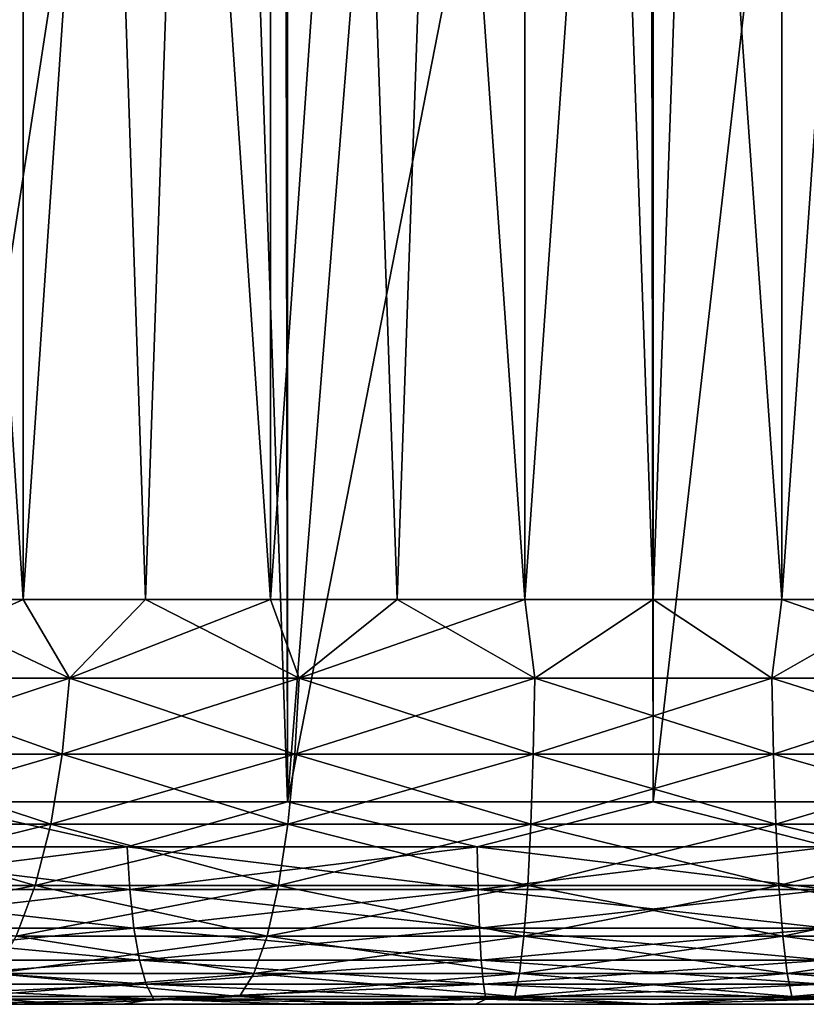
# Model space of a CAD drawing. Extents: x -265 to 265, y 0 to 1027.
# Tile 13 of 256: x -253.13 to -249.24, y 0 to 4.87. Entities that reach past the tile are written whole.
import ezdxf

# ---------------------------------------------------------------- set-up
doc = ezdxf.new("R2010")
doc.units = 0
doc.header["$LTSCALE"] = 65.185185
for name, color, linetype in [('209', 7, 'CONTINUOUS'), ('211', 7, 'CONTINUOUS'), ('212', 7, 'CONTINUOUS'), ('213', 7, 'CONTINUOUS'), ('214', 7, 'CONTINUOUS'), ('236', 7, 'CONTINUOUS'), ('237', 7, 'CONTINUOUS'), ('238', 7, 'CONTINUOUS'), ('239', 7, 'CONTINUOUS')]:
    doc.layers.add(name, color=color, linetype=linetype)

msp = doc.modelspace()

# ---------------------------------------------------------------- linework, layer by layer
at = {"layer": '209', "color": 7, "linetype": 'CONTINUOUS'}
for points in [[(-252.9247, 0, 10.915), (-253.4817, 0, 13.5602), (-254.3243, 0, 10.4398), (-252.9247, 0, 10.915)], [(-254.3243, 0, -10.4398), (-253.4817, 0, -13.5602), (-252.9247, 0, -10.915), (-254.3243, 0, -10.4398)], [(-252.6233, 0, 13.752), (-253.4817, 0, 13.5602), (-252.9247, 0, 10.915), (-252.6233, 0, 13.752)], [(-253.4817, 0, -13.5602), (-252.6233, 0, -13.752), (-252.9247, 0, -10.915), (-253.4817, 0, -13.5602)], [(-251.475, 0, 11.2033), (-252.6233, 0, 13.752), (-252.9247, 0, 10.915), (-251.475, 0, 11.2033)], [(-252.6233, 0, -13.752), (-251.7547, 0, -13.8896), (-252.9247, 0, -10.915), (-252.6233, 0, -13.752)], [(-252.9247, 0, -10.915), (-251.7547, 0, -13.8896), (-251.475, 0, -11.2033), (-252.9247, 0, -10.915)], [(-251.7547, 0, 13.8896), (-252.6233, 0, 13.752), (-251.475, 0, 11.2033), (-251.7547, 0, 13.8896)], [(-250.8791, 0, 13.9724), (-251.7547, 0, 13.8896), (-251.475, 0, 11.2033), (-250.8791, 0, 13.9724)], [(-251.7547, 0, -13.8896), (-250.8791, 0, -13.9724), (-251.475, 0, -11.2033), (-251.7547, 0, -13.8896)], [(-250, 0, 11.3), (-250.8791, 0, 13.9724), (-251.475, 0, 11.2033), (-250, 0, 11.3)], [(-250.8791, 0, -13.9724), (-250, 0, -14), (-251.475, 0, -11.2033), (-250.8791, 0, -13.9724)], [(-251.475, 0, -11.2033), (-250, 0, -14), (-250, 0, -11.3), (-251.475, 0, -11.2033)], [(-250, 0, 14), (-250.8791, 0, 13.9724), (-250, 0, 11.3), (-250, 0, 14)], [(-249.1209, 0, 13.9724), (-250, 0, 14), (-248.525, 0, 11.2033), (-249.1209, 0, 13.9724)], [(-248.525, 0, 11.2033), (-250, 0, 14), (-250, 0, 11.3), (-248.525, 0, 11.2033)], [(-250, 0, -14), (-249.1209, 0, -13.9724), (-250, 0, -11.3), (-250, 0, -14)], [(-250, 0, -11.3), (-249.1209, 0, -13.9724), (-248.525, 0, -11.2033), (-250, 0, -11.3)]]:
    msp.add_3dface(points, dxfattribs=at)
at = {"layer": '211', "color": 7, "linetype": 'CONTINUOUS'}
for points in [[(-253.5897, 1, 14.5641), (-251.8081, 1, 14.8906), (-253.5897, 1019, 14.5641), (-253.5897, 1, 14.5641)], [(-253.5897, 1019, 14.5641), (-251.8081, 1, 14.8906), (-251.8081, 1019, 14.8906), (-253.5897, 1019, 14.5641)], [(-251.8081, 1, 14.8906), (-250, 1, 15), (-251.8081, 1019, 14.8906), (-251.8081, 1, 14.8906)], [(-251.8081, 1019, 14.8906), (-250, 1, 15), (-250, 1019, 15), (-251.8081, 1019, 14.8906)], [(-250, 1, 15), (-248.1919, 1, 14.8906), (-250, 1019, 15), (-250, 1, 15)], [(-250, 1019, 15), (-248.1919, 1, 14.8906), (-248.1919, 1019, 14.8906), (-250, 1019, 15)]]:
    msp.add_3dface(points, dxfattribs=at)
at = {"layer": '212', "color": 7, "linetype": 'CONTINUOUS'}
for points in [[(-252.1321, 10.486, -14.8477), (-253.5897, 1, -14.5641), (-253.1927, 10.7875, -14.6563), (-252.1321, 10.486, -14.8477)], [(-251.8081, 1, -14.8906), (-253.5897, 1, -14.5641), (-252.1321, 10.486, -14.8477), (-251.8081, 1, -14.8906)], [(-251.0669, 10.3086, -14.962), (-251.8081, 1, -14.8906), (-252.1321, 10.486, -14.8477), (-251.0669, 10.3086, -14.962)], [(-250, 10.25, -15), (-251.8081, 1, -14.8906), (-251.0669, 10.3086, -14.962), (-250, 10.25, -15)], [(-248.1919, 1, -14.8906), (-250, 1, -15), (-248.9331, 10.3086, -14.962), (-248.1919, 1, -14.8906)], [(-250, 1, -15), (-250, 10.25, -15), (-248.9331, 10.3086, -14.962), (-250, 1, -15)], [(-250, 1, -15), (-251.8081, 1, -14.8906), (-250, 10.25, -15), (-250, 1, -15)]]:
    msp.add_3dface(points, dxfattribs=at)
at = {"layer": '213', "color": 7, "linetype": 'CONTINUOUS'}
for points in [[(-253.5897, 1, 14.5641), (-254.2949, 0.7786, 14.3461), (-252.6004, 0.7786, 14.7477), (-253.5897, 1, 14.5641)], [(-251.8081, 1, 14.8906), (-253.5897, 1, 14.5641), (-252.6004, 0.7786, 14.7477), (-251.8081, 1, 14.8906)], [(-251.8081, 1, 14.8906), (-252.6004, 0.7786, 14.7477), (-250.8707, 0.7786, 14.9498), (-251.8081, 1, 14.8906)], [(-250, 1, 15), (-251.8081, 1, 14.8906), (-250.8707, 0.7786, 14.9498), (-250, 1, 15)], [(-250, 1, 15), (-250.8707, 0.7786, 14.9498), (-249.1293, 0.7786, 14.9498), (-250, 1, 15)], [(-248.1919, 1, 14.8906), (-250, 1, 15), (-249.1293, 0.7786, 14.9498), (-248.1919, 1, 14.8906)], [(-254.2738, 0.5669, 14.2753), (-252.5876, 0.5669, 14.675), (-254.2949, 0.7786, 14.3461), (-254.2738, 0.5669, 14.2753)], [(-254.2949, 0.7786, 14.3461), (-252.5876, 0.5669, 14.675), (-252.6004, 0.7786, 14.7477), (-254.2949, 0.7786, 14.3461)], [(-252.5876, 0.5669, 14.675), (-250.8664, 0.5669, 14.8761), (-252.6004, 0.7786, 14.7477), (-252.5876, 0.5669, 14.675)], [(-252.6004, 0.7786, 14.7477), (-250.8664, 0.5669, 14.8761), (-250.8707, 0.7786, 14.9498), (-252.6004, 0.7786, 14.7477)], [(-250.8664, 0.5669, 14.8761), (-249.1336, 0.5669, 14.8761), (-250.8707, 0.7786, 14.9498), (-250.8664, 0.5669, 14.8761)], [(-250.8707, 0.7786, 14.9498), (-249.1336, 0.5669, 14.8761), (-249.1293, 0.7786, 14.9498), (-250.8707, 0.7786, 14.9498)], [(-254.2396, 0.377, 14.1612), (-252.5669, 0.377, 14.5577), (-254.2738, 0.5669, 14.2753), (-254.2396, 0.377, 14.1612)], [(-254.2738, 0.5669, 14.2753), (-252.5669, 0.377, 14.5577), (-252.5876, 0.5669, 14.675), (-254.2738, 0.5669, 14.2753)], [(-252.5669, 0.377, 14.5577), (-250.8595, 0.377, 14.7572), (-252.5876, 0.5669, 14.675), (-252.5669, 0.377, 14.5577)], [(-252.5876, 0.5669, 14.675), (-250.8595, 0.377, 14.7572), (-250.8664, 0.5669, 14.8761), (-252.5876, 0.5669, 14.675)], [(-250.8595, 0.377, 14.7572), (-249.1405, 0.377, 14.7572), (-250.8664, 0.5669, 14.8761), (-250.8595, 0.377, 14.7572)], [(-250.8664, 0.5669, 14.8761), (-249.1405, 0.377, 14.7572), (-249.1336, 0.5669, 14.8761), (-250.8664, 0.5669, 14.8761)], [(-254.1942, 0.2184, 14.0095), (-252.5394, 0.2184, 14.4017), (-254.2396, 0.377, 14.1612), (-254.1942, 0.2184, 14.0095)], [(-254.2396, 0.377, 14.1612), (-252.5394, 0.2184, 14.4017), (-252.5669, 0.377, 14.5577), (-254.2396, 0.377, 14.1612)], [(-252.5394, 0.2184, 14.4017), (-250.8503, 0.2184, 14.5991), (-252.5669, 0.377, 14.5577), (-252.5394, 0.2184, 14.4017)], [(-252.5669, 0.377, 14.5577), (-250.8503, 0.2184, 14.5991), (-250.8595, 0.377, 14.7572), (-252.5669, 0.377, 14.5577)], [(-250.8503, 0.2184, 14.5991), (-249.1497, 0.2184, 14.5991), (-250.8595, 0.377, 14.7572), (-250.8503, 0.2184, 14.5991)], [(-250.8595, 0.377, 14.7572), (-249.1497, 0.2184, 14.5991), (-249.1405, 0.377, 14.7572), (-250.8595, 0.377, 14.7572)], [(-254.1397, 0.0991, 13.8277), (-252.5065, 0.0991, 14.2148), (-254.1942, 0.2184, 14.0095), (-254.1397, 0.0991, 13.8277)], [(-254.1942, 0.2184, 14.0095), (-252.5065, 0.0991, 14.2148), (-252.5394, 0.2184, 14.4017), (-254.1942, 0.2184, 14.0095)], [(-252.5065, 0.0991, 14.2148), (-250.8393, 0.0991, 14.4097), (-252.5394, 0.2184, 14.4017), (-252.5065, 0.0991, 14.2148)], [(-252.5394, 0.2184, 14.4017), (-250.8393, 0.0991, 14.4097), (-250.8503, 0.2184, 14.5991), (-252.5394, 0.2184, 14.4017)], [(-250.8393, 0.0991, 14.4097), (-249.1607, 0.0991, 14.4097), (-250.8503, 0.2184, 14.5991), (-250.8393, 0.0991, 14.4097)], [(-250.8503, 0.2184, 14.5991), (-249.1607, 0.0991, 14.4097), (-249.1497, 0.2184, 14.5991), (-250.8503, 0.2184, 14.5991)], [(-254.0791, 0.0251, 13.625), (-252.4697, 0.0251, 14.0064), (-254.1397, 0.0991, 13.8277), (-254.0791, 0.0251, 13.625)], [(-254.1397, 0.0991, 13.8277), (-252.4697, 0.0251, 14.0064), (-252.5065, 0.0991, 14.2148), (-254.1397, 0.0991, 13.8277)], [(-252.4697, 0.0251, 14.0064), (-250.827, 0.0251, 14.1985), (-252.5065, 0.0991, 14.2148), (-252.4697, 0.0251, 14.0064)], [(-252.5065, 0.0991, 14.2148), (-250.827, 0.0251, 14.1985), (-250.8393, 0.0991, 14.4097), (-252.5065, 0.0991, 14.2148)], [(-250.827, 0.0251, 14.1985), (-249.173, 0.0251, 14.1985), (-250.8393, 0.0991, 14.4097), (-250.827, 0.0251, 14.1985)], [(-250.8393, 0.0991, 14.4097), (-249.173, 0.0251, 14.1985), (-249.1607, 0.0991, 14.4097), (-250.8393, 0.0991, 14.4097)], [(-253.4817, 0, 13.5602), (-252.6233, 0, 13.752), (-254.0791, 0.0251, 13.625), (-253.4817, 0, 13.5602)], [(-254.0791, 0.0251, 13.625), (-252.6233, 0, 13.752), (-252.4697, 0.0251, 14.0064), (-254.0791, 0.0251, 13.625)], [(-252.6233, 0, 13.752), (-251.7547, 0, 13.8896), (-252.4697, 0.0251, 14.0064), (-252.6233, 0, 13.752)], [(-251.7547, 0, 13.8896), (-250.8791, 0, 13.9724), (-252.4697, 0.0251, 14.0064), (-251.7547, 0, 13.8896)], [(-252.4697, 0.0251, 14.0064), (-250.8791, 0, 13.9724), (-250.827, 0.0251, 14.1985), (-252.4697, 0.0251, 14.0064)], [(-250.8791, 0, 13.9724), (-250, 0, 14), (-250.827, 0.0251, 14.1985), (-250.8791, 0, 13.9724)], [(-250.827, 0.0251, 14.1985), (-250, 0, 14), (-249.173, 0.0251, 14.1985), (-250.827, 0.0251, 14.1985)], [(-250, 0, 14), (-249.1209, 0, 13.9724), (-249.173, 0.0251, 14.1985), (-250, 0, 14)]]:
    msp.add_3dface(points, dxfattribs=at)
at = {"layer": '214', "color": 7, "linetype": 'CONTINUOUS'}
for points in [[(-253.5897, 1, -14.5641), (-252.6004, 0.7786, -14.7477), (-254.2949, 0.7786, -14.3461), (-253.5897, 1, -14.5641)], [(-253.5897, 1, -14.5641), (-251.8081, 1, -14.8906), (-252.6004, 0.7786, -14.7477), (-253.5897, 1, -14.5641)], [(-251.8081, 1, -14.8906), (-250.8707, 0.7786, -14.9498), (-252.6004, 0.7786, -14.7477), (-251.8081, 1, -14.8906)], [(-251.8081, 1, -14.8906), (-250, 1, -15), (-250.8707, 0.7786, -14.9498), (-251.8081, 1, -14.8906)], [(-250, 1, -15), (-249.1293, 0.7786, -14.9498), (-250.8707, 0.7786, -14.9498), (-250, 1, -15)], [(-250, 1, -15), (-248.1919, 1, -14.8906), (-249.1293, 0.7786, -14.9498), (-250, 1, -15)], [(-252.6004, 0.7786, -14.7477), (-254.2738, 0.5669, -14.2753), (-254.2949, 0.7786, -14.3461), (-252.6004, 0.7786, -14.7477)], [(-252.5876, 0.5669, -14.675), (-254.2738, 0.5669, -14.2753), (-252.6004, 0.7786, -14.7477), (-252.5876, 0.5669, -14.675)], [(-250.8707, 0.7786, -14.9498), (-252.5876, 0.5669, -14.675), (-252.6004, 0.7786, -14.7477), (-250.8707, 0.7786, -14.9498)], [(-250.8664, 0.5669, -14.8761), (-252.5876, 0.5669, -14.675), (-250.8707, 0.7786, -14.9498), (-250.8664, 0.5669, -14.8761)], [(-249.1293, 0.7786, -14.9498), (-250.8664, 0.5669, -14.8761), (-250.8707, 0.7786, -14.9498), (-249.1293, 0.7786, -14.9498)], [(-249.1336, 0.5669, -14.8761), (-250.8664, 0.5669, -14.8761), (-249.1293, 0.7786, -14.9498), (-249.1336, 0.5669, -14.8761)], [(-252.5876, 0.5669, -14.675), (-254.2396, 0.377, -14.1612), (-254.2738, 0.5669, -14.2753), (-252.5876, 0.5669, -14.675)], [(-252.5669, 0.377, -14.5577), (-254.2396, 0.377, -14.1612), (-252.5876, 0.5669, -14.675), (-252.5669, 0.377, -14.5577)], [(-250.8664, 0.5669, -14.8761), (-252.5669, 0.377, -14.5577), (-252.5876, 0.5669, -14.675), (-250.8664, 0.5669, -14.8761)], [(-250.8595, 0.377, -14.7572), (-252.5669, 0.377, -14.5577), (-250.8664, 0.5669, -14.8761), (-250.8595, 0.377, -14.7572)], [(-249.1336, 0.5669, -14.8761), (-250.8595, 0.377, -14.7572), (-250.8664, 0.5669, -14.8761), (-249.1336, 0.5669, -14.8761)], [(-249.1405, 0.377, -14.7572), (-250.8595, 0.377, -14.7572), (-249.1336, 0.5669, -14.8761), (-249.1405, 0.377, -14.7572)], [(-252.5669, 0.377, -14.5577), (-254.1942, 0.2184, -14.0095), (-254.2396, 0.377, -14.1612), (-252.5669, 0.377, -14.5577)], [(-252.5394, 0.2184, -14.4017), (-254.1942, 0.2184, -14.0095), (-252.5669, 0.377, -14.5577), (-252.5394, 0.2184, -14.4017)], [(-250.8595, 0.377, -14.7572), (-252.5394, 0.2184, -14.4017), (-252.5669, 0.377, -14.5577), (-250.8595, 0.377, -14.7572)], [(-250.8503, 0.2184, -14.5991), (-252.5394, 0.2184, -14.4017), (-250.8595, 0.377, -14.7572), (-250.8503, 0.2184, -14.5991)], [(-249.1405, 0.377, -14.7572), (-250.8503, 0.2184, -14.5991), (-250.8595, 0.377, -14.7572), (-249.1405, 0.377, -14.7572)], [(-249.1497, 0.2184, -14.5991), (-250.8503, 0.2184, -14.5991), (-249.1405, 0.377, -14.7572), (-249.1497, 0.2184, -14.5991)], [(-252.5394, 0.2184, -14.4017), (-254.1397, 0.0991, -13.8277), (-254.1942, 0.2184, -14.0095), (-252.5394, 0.2184, -14.4017)], [(-252.5065, 0.0991, -14.2148), (-254.1397, 0.0991, -13.8277), (-252.5394, 0.2184, -14.4017), (-252.5065, 0.0991, -14.2148)], [(-250.8503, 0.2184, -14.5991), (-252.5065, 0.0991, -14.2148), (-252.5394, 0.2184, -14.4017), (-250.8503, 0.2184, -14.5991)], [(-250.8393, 0.0991, -14.4097), (-252.5065, 0.0991, -14.2148), (-250.8503, 0.2184, -14.5991), (-250.8393, 0.0991, -14.4097)], [(-249.1497, 0.2184, -14.5991), (-250.8393, 0.0991, -14.4097), (-250.8503, 0.2184, -14.5991), (-249.1497, 0.2184, -14.5991)], [(-249.1607, 0.0991, -14.4097), (-250.8393, 0.0991, -14.4097), (-249.1497, 0.2184, -14.5991), (-249.1607, 0.0991, -14.4097)], [(-252.5065, 0.0991, -14.2148), (-254.0791, 0.0251, -13.625), (-254.1397, 0.0991, -13.8277), (-252.5065, 0.0991, -14.2148)], [(-252.4697, 0.0251, -14.0064), (-254.0791, 0.0251, -13.625), (-252.5065, 0.0991, -14.2148), (-252.4697, 0.0251, -14.0064)], [(-250.8393, 0.0991, -14.4097), (-252.4697, 0.0251, -14.0064), (-252.5065, 0.0991, -14.2148), (-250.8393, 0.0991, -14.4097)], [(-250.827, 0.0251, -14.1985), (-252.4697, 0.0251, -14.0064), (-250.8393, 0.0991, -14.4097), (-250.827, 0.0251, -14.1985)], [(-249.1607, 0.0991, -14.4097), (-250.827, 0.0251, -14.1985), (-250.8393, 0.0991, -14.4097), (-249.1607, 0.0991, -14.4097)], [(-249.173, 0.0251, -14.1985), (-250.827, 0.0251, -14.1985), (-249.1607, 0.0991, -14.4097), (-249.173, 0.0251, -14.1985)], [(-252.4697, 0.0251, -14.0064), (-253.4817, 0, -13.5602), (-254.0791, 0.0251, -13.625), (-252.4697, 0.0251, -14.0064)], [(-252.6233, 0, -13.752), (-253.4817, 0, -13.5602), (-252.4697, 0.0251, -14.0064), (-252.6233, 0, -13.752)], [(-251.7547, 0, -13.8896), (-252.6233, 0, -13.752), (-252.4697, 0.0251, -14.0064), (-251.7547, 0, -13.8896)], [(-250.827, 0.0251, -14.1985), (-251.7547, 0, -13.8896), (-252.4697, 0.0251, -14.0064), (-250.827, 0.0251, -14.1985)], [(-250.8791, 0, -13.9724), (-251.7547, 0, -13.8896), (-250.827, 0.0251, -14.1985), (-250.8791, 0, -13.9724)], [(-250, 0, -14), (-250.8791, 0, -13.9724), (-250.827, 0.0251, -14.1985), (-250, 0, -14)], [(-249.173, 0.0251, -14.1985), (-250, 0, -14), (-250.827, 0.0251, -14.1985), (-249.173, 0.0251, -14.1985)], [(-249.1209, 0, -13.9724), (-250, 0, -14), (-249.173, 0.0251, -14.1985), (-249.1209, 0, -13.9724)]]:
    msp.add_3dface(points, dxfattribs=at)
at = {"layer": '236', "color": 7, "linetype": 'CONTINUOUS'}
for points in [[(-254.2786, 20, 8.2573), (-253.1144, 20, 8.763), (-254.2786, 2, 8.2573), (-254.2786, 20, 8.2573)], [(-254.2786, 2, 8.2573), (-253.1144, 20, 8.763), (-253.7051, 2, 8.5301), (-254.2786, 2, 8.2573)], [(-253.7051, 2, 8.5301), (-253.1144, 20, 8.763), (-253.1144, 2, 8.763), (-253.7051, 2, 8.5301)], [(-253.1144, 20, 8.763), (-251.8921, 20, 9.1055), (-253.1144, 2, 8.763), (-253.1144, 20, 8.763)], [(-253.1144, 2, 8.763), (-251.8921, 20, 9.1055), (-252.5091, 2, 8.9551), (-253.1144, 2, 8.763)], [(-252.5091, 2, 8.9551), (-251.8921, 20, 9.1055), (-251.8921, 2, 9.1055), (-252.5091, 2, 8.9551)], [(-251.8921, 20, 9.1055), (-250.6347, 20, 9.2783), (-251.8921, 2, 9.1055), (-251.8921, 20, 9.1055)], [(-251.8921, 2, 9.1055), (-250.6347, 20, 9.2783), (-251.2663, 2, 9.2134), (-251.8921, 2, 9.1055)], [(-251.2663, 2, 9.2134), (-250.6347, 20, 9.2783), (-250.6347, 2, 9.2783), (-251.2663, 2, 9.2134)], [(-250.6347, 20, 9.2783), (-249.3653, 20, 9.2783), (-250.6347, 2, 9.2783), (-250.6347, 20, 9.2783)], [(-250.6347, 2, 9.2783), (-249.3653, 20, 9.2783), (-250, 2, 9.3), (-250.6347, 2, 9.2783)], [(-250, 2, 9.3), (-249.3653, 20, 9.2783), (-249.3653, 2, 9.2783), (-250, 2, 9.3)], [(-249.3653, 20, 9.2783), (-248.1079, 20, 9.1055), (-249.3653, 2, 9.2783), (-249.3653, 20, 9.2783)], [(-249.3653, 2, 9.2783), (-248.1079, 20, 9.1055), (-248.7337, 2, 9.2134), (-249.3653, 2, 9.2783)]]:
    msp.add_3dface(points, dxfattribs=at)
at = {"layer": '237', "color": 7, "linetype": 'CONTINUOUS'}
for points in [[(-253.1144, 20, -8.763), (-254.2786, 20, -8.2573), (-253.1144, 2, -8.763), (-253.1144, 20, -8.763)], [(-253.1144, 2, -8.763), (-254.2786, 20, -8.2573), (-253.7051, 2, -8.5301), (-253.1144, 2, -8.763)], [(-251.8921, 20, -9.1055), (-253.1144, 20, -8.763), (-251.8921, 2, -9.1055), (-251.8921, 20, -9.1055)], [(-251.8921, 2, -9.1055), (-253.1144, 20, -8.763), (-252.5091, 2, -8.9551), (-251.8921, 2, -9.1055)], [(-252.5091, 2, -8.9551), (-253.1144, 20, -8.763), (-253.1144, 2, -8.763), (-252.5091, 2, -8.9551)], [(-250.6347, 20, -9.2783), (-251.8921, 20, -9.1055), (-250.6347, 2, -9.2783), (-250.6347, 20, -9.2783)], [(-250.6347, 2, -9.2783), (-251.8921, 20, -9.1055), (-251.2663, 2, -9.2134), (-250.6347, 2, -9.2783)], [(-251.2663, 2, -9.2134), (-251.8921, 20, -9.1055), (-251.8921, 2, -9.1055), (-251.2663, 2, -9.2134)], [(-249.3653, 20, -9.2783), (-250.6347, 20, -9.2783), (-249.3653, 2, -9.2783), (-249.3653, 20, -9.2783)], [(-249.3653, 2, -9.2783), (-250.6347, 20, -9.2783), (-250, 2, -9.3), (-249.3653, 2, -9.2783)], [(-250, 2, -9.3), (-250.6347, 20, -9.2783), (-250.6347, 2, -9.2783), (-250, 2, -9.3)], [(-248.1079, 20, -9.1055), (-249.3653, 20, -9.2783), (-248.1079, 2, -9.1055), (-248.1079, 20, -9.1055)], [(-248.1079, 2, -9.1055), (-249.3653, 20, -9.2783), (-248.7337, 2, -9.2134), (-248.1079, 2, -9.1055)], [(-248.7337, 2, -9.2134), (-249.3653, 20, -9.2783), (-249.3653, 2, -9.2783), (-248.7337, 2, -9.2134)]]:
    msp.add_3dface(points, dxfattribs=at)
at = {"layer": '238', "color": 7, "linetype": 'CONTINUOUS'}
for points in [[(-253.7051, 2, -8.5301), (-253.9759, 1.6121, -8.4492), (-252.8856, 1.6121, -8.8809), (-253.7051, 2, -8.5301)], [(-253.1144, 2, -8.763), (-253.7051, 2, -8.5301), (-252.8856, 1.6121, -8.8809), (-253.1144, 2, -8.763)], [(-252.5091, 2, -8.9551), (-253.1144, 2, -8.763), (-252.8856, 1.6121, -8.8809), (-252.5091, 2, -8.9551)], [(-252.5091, 2, -8.9551), (-252.8856, 1.6121, -8.8809), (-251.7498, 1.6121, -9.1726), (-252.5091, 2, -8.9551)], [(-251.8921, 2, -9.1055), (-252.5091, 2, -8.9551), (-251.7498, 1.6121, -9.1726), (-251.8921, 2, -9.1055)], [(-251.2663, 2, -9.2134), (-251.8921, 2, -9.1055), (-251.7498, 1.6121, -9.1726), (-251.2663, 2, -9.2134)], [(-251.2663, 2, -9.2134), (-251.7498, 1.6121, -9.1726), (-250.5863, 1.6121, -9.3195), (-251.2663, 2, -9.2134)], [(-250.6347, 2, -9.2783), (-251.2663, 2, -9.2134), (-250.5863, 1.6121, -9.3195), (-250.6347, 2, -9.2783)], [(-250, 2, -9.3), (-250.6347, 2, -9.2783), (-250.5863, 1.6121, -9.3195), (-250, 2, -9.3)], [(-250, 2, -9.3), (-250.5863, 1.6121, -9.3195), (-249.4137, 1.6121, -9.3195), (-250, 2, -9.3)], [(-249.3653, 2, -9.2783), (-250, 2, -9.3), (-249.4137, 1.6121, -9.3195), (-249.3653, 2, -9.2783)], [(-249.3653, 2, -9.2783), (-249.4137, 1.6121, -9.3195), (-248.2502, 1.6121, -9.1726), (-249.3653, 2, -9.2783)], [(-248.7337, 2, -9.2134), (-249.3653, 2, -9.2783), (-248.2502, 1.6121, -9.1726), (-248.7337, 2, -9.2134)], [(-254.0242, 1.2364, -8.552), (-252.9207, 1.2364, -8.9889), (-253.9759, 1.6121, -8.4492), (-254.0242, 1.2364, -8.552)], [(-253.9759, 1.6121, -8.4492), (-252.9207, 1.2364, -8.9889), (-252.8856, 1.6121, -8.8809), (-253.9759, 1.6121, -8.4492)], [(-252.9207, 1.2364, -8.9889), (-251.771, 1.2364, -9.2841), (-252.8856, 1.6121, -8.8809), (-252.9207, 1.2364, -8.9889)], [(-252.8856, 1.6121, -8.8809), (-251.771, 1.2364, -9.2841), (-251.7498, 1.6121, -9.1726), (-252.8856, 1.6121, -8.8809)], [(-251.771, 1.2364, -9.2841), (-250.5935, 1.2364, -9.4328), (-251.7498, 1.6121, -9.1726), (-251.771, 1.2364, -9.2841)], [(-251.7498, 1.6121, -9.1726), (-250.5935, 1.2364, -9.4328), (-250.5863, 1.6121, -9.3195), (-251.7498, 1.6121, -9.1726)], [(-250.5935, 1.2364, -9.4328), (-249.4065, 1.2364, -9.4328), (-250.5863, 1.6121, -9.3195), (-250.5935, 1.2364, -9.4328)], [(-250.5863, 1.6121, -9.3195), (-249.4065, 1.2364, -9.4328), (-249.4137, 1.6121, -9.3195), (-250.5863, 1.6121, -9.3195)], [(-249.4065, 1.2364, -9.4328), (-248.229, 1.2364, -9.2841), (-249.4137, 1.6121, -9.3195), (-249.4065, 1.2364, -9.4328)], [(-249.4137, 1.6121, -9.3195), (-248.229, 1.2364, -9.2841), (-248.2502, 1.6121, -9.1726), (-249.4137, 1.6121, -9.3195)], [(-254.1029, 0.8902, -8.7191), (-252.9777, 0.8902, -9.1646), (-254.0242, 1.2364, -8.552), (-254.1029, 0.8902, -8.7191)], [(-254.0242, 1.2364, -8.552), (-252.9777, 0.8902, -9.1646), (-252.9207, 1.2364, -8.9889), (-254.0242, 1.2364, -8.552)], [(-252.9777, 0.8902, -9.1646), (-251.8056, 0.8902, -9.4655), (-252.9207, 1.2364, -8.9889), (-252.9777, 0.8902, -9.1646)], [(-252.9207, 1.2364, -8.9889), (-251.8056, 0.8902, -9.4655), (-251.771, 1.2364, -9.2841), (-252.9207, 1.2364, -8.9889)], [(-251.8056, 0.8902, -9.4655), (-250.6051, 0.8902, -9.6172), (-251.771, 1.2364, -9.2841), (-251.8056, 0.8902, -9.4655)], [(-251.771, 1.2364, -9.2841), (-250.6051, 0.8902, -9.6172), (-250.5935, 1.2364, -9.4328), (-251.771, 1.2364, -9.2841)], [(-250.6051, 0.8902, -9.6172), (-249.3949, 0.8902, -9.6172), (-250.5935, 1.2364, -9.4328), (-250.6051, 0.8902, -9.6172)], [(-250.5935, 1.2364, -9.4328), (-249.3949, 0.8902, -9.6172), (-249.4065, 1.2364, -9.4328), (-250.5935, 1.2364, -9.4328)], [(-249.3949, 0.8902, -9.6172), (-248.1944, 0.8902, -9.4655), (-249.4065, 1.2364, -9.4328), (-249.3949, 0.8902, -9.6172)], [(-249.4065, 1.2364, -9.4328), (-248.1944, 0.8902, -9.4655), (-248.229, 1.2364, -9.2841), (-249.4065, 1.2364, -9.4328)], [(-254.2088, 0.5866, -8.9442), (-253.0546, 0.5866, -9.4011), (-254.1029, 0.8902, -8.7191), (-254.2088, 0.5866, -8.9442)], [(-254.1029, 0.8902, -8.7191), (-253.0546, 0.5866, -9.4011), (-252.9777, 0.8902, -9.1646), (-254.1029, 0.8902, -8.7191)], [(-253.0546, 0.5866, -9.4011), (-251.8523, 0.5866, -9.7099), (-252.9777, 0.8902, -9.1646), (-253.0546, 0.5866, -9.4011)], [(-252.9777, 0.8902, -9.1646), (-251.8523, 0.5866, -9.7099), (-251.8056, 0.8902, -9.4655), (-252.9777, 0.8902, -9.1646)], [(-251.8523, 0.5866, -9.7099), (-250.6207, 0.5866, -9.8654), (-251.8056, 0.8902, -9.4655), (-251.8523, 0.5866, -9.7099)], [(-251.8056, 0.8902, -9.4655), (-250.6207, 0.5866, -9.8654), (-250.6051, 0.8902, -9.6172), (-251.8056, 0.8902, -9.4655)], [(-250.6207, 0.5866, -9.8654), (-249.3793, 0.5866, -9.8654), (-250.6051, 0.8902, -9.6172), (-250.6207, 0.5866, -9.8654)], [(-250.6051, 0.8902, -9.6172), (-249.3793, 0.5866, -9.8654), (-249.3949, 0.8902, -9.6172), (-250.6051, 0.8902, -9.6172)], [(-249.3793, 0.5866, -9.8654), (-248.1477, 0.5866, -9.7099), (-249.3949, 0.8902, -9.6172), (-249.3793, 0.5866, -9.8654)], [(-249.3949, 0.8902, -9.6172), (-248.1477, 0.5866, -9.7099), (-248.1944, 0.8902, -9.4655), (-249.3949, 0.8902, -9.6172)], [(-254.2088, 0.5866, -8.9442), (-253.1483, 0.3375, -9.6896), (-253.0546, 0.5866, -9.4011), (-254.2088, 0.5866, -8.9442)], [(-253.1483, 0.3375, -9.6896), (-251.9091, 0.3375, -10.0077), (-253.0546, 0.5866, -9.4011), (-253.1483, 0.3375, -9.6896)], [(-253.0546, 0.5866, -9.4011), (-251.9091, 0.3375, -10.0077), (-251.8523, 0.5866, -9.7099), (-253.0546, 0.5866, -9.4011)], [(-251.9091, 0.3375, -10.0077), (-250.6397, 0.3375, -10.1681), (-251.8523, 0.5866, -9.7099), (-251.9091, 0.3375, -10.0077)], [(-251.8523, 0.5866, -9.7099), (-250.6397, 0.3375, -10.1681), (-250.6207, 0.5866, -9.8654), (-251.8523, 0.5866, -9.7099)], [(-250.6397, 0.3375, -10.1681), (-249.3603, 0.3375, -10.1681), (-250.6207, 0.5866, -9.8654), (-250.6397, 0.3375, -10.1681)], [(-250.6207, 0.5866, -9.8654), (-249.3603, 0.3375, -10.1681), (-249.3793, 0.5866, -9.8654), (-250.6207, 0.5866, -9.8654)], [(-249.3603, 0.3375, -10.1681), (-248.0909, 0.3375, -10.0077), (-249.3793, 0.5866, -9.8654), (-249.3603, 0.3375, -10.1681)], [(-249.3793, 0.5866, -9.8654), (-248.0909, 0.3375, -10.0077), (-248.1477, 0.5866, -9.7099), (-249.3793, 0.5866, -9.8654)], [(-253.2553, 0.1524, -10.0187), (-251.9739, 0.1524, -10.3477), (-253.1483, 0.3375, -9.6896), (-253.2553, 0.1524, -10.0187)], [(-253.1483, 0.3375, -9.6896), (-251.9739, 0.1524, -10.3477), (-251.9091, 0.3375, -10.0077), (-253.1483, 0.3375, -9.6896)], [(-251.9739, 0.1524, -10.3477), (-250.6615, 0.1524, -10.5135), (-251.9091, 0.3375, -10.0077), (-251.9739, 0.1524, -10.3477)], [(-251.9091, 0.3375, -10.0077), (-250.6615, 0.1524, -10.5135), (-250.6397, 0.3375, -10.1681), (-251.9091, 0.3375, -10.0077)], [(-250.6615, 0.1524, -10.5135), (-249.3385, 0.1524, -10.5135), (-250.6397, 0.3375, -10.1681), (-250.6615, 0.1524, -10.5135)], [(-250.6397, 0.3375, -10.1681), (-249.3385, 0.1524, -10.5135), (-249.3603, 0.3375, -10.1681), (-250.6397, 0.3375, -10.1681)], [(-249.3385, 0.1524, -10.5135), (-248.0261, 0.1524, -10.3477), (-249.3603, 0.3375, -10.1681), (-249.3385, 0.1524, -10.5135)], [(-249.3603, 0.3375, -10.1681), (-248.0261, 0.1524, -10.3477), (-248.0909, 0.3375, -10.0077), (-249.3603, 0.3375, -10.1681)], [(-253.3713, 0.0384, -10.3759), (-252.0443, 0.0384, -10.7166), (-253.2553, 0.1524, -10.0187), (-253.3713, 0.0384, -10.3759)], [(-253.2553, 0.1524, -10.0187), (-252.0443, 0.0384, -10.7166), (-251.9739, 0.1524, -10.3477), (-253.2553, 0.1524, -10.0187)], [(-252.0443, 0.0384, -10.7166), (-250.685, 0.0384, -10.8883), (-251.9739, 0.1524, -10.3477), (-252.0443, 0.0384, -10.7166)], [(-251.9739, 0.1524, -10.3477), (-250.685, 0.0384, -10.8883), (-250.6615, 0.1524, -10.5135), (-251.9739, 0.1524, -10.3477)], [(-250.685, 0.0384, -10.8883), (-249.315, 0.0384, -10.8883), (-250.6615, 0.1524, -10.5135), (-250.685, 0.0384, -10.8883)], [(-250.6615, 0.1524, -10.5135), (-249.315, 0.0384, -10.8883), (-249.3385, 0.1524, -10.5135), (-250.6615, 0.1524, -10.5135)], [(-249.315, 0.0384, -10.8883), (-247.9557, 0.0384, -10.7166), (-249.3385, 0.1524, -10.5135), (-249.315, 0.0384, -10.8883)], [(-249.3385, 0.1524, -10.5135), (-247.9557, 0.0384, -10.7166), (-248.0261, 0.1524, -10.3477), (-249.3385, 0.1524, -10.5135)], [(-254.3243, 0, -10.4398), (-252.9247, 0, -10.915), (-253.3713, 0.0384, -10.3759), (-254.3243, 0, -10.4398)], [(-253.3713, 0.0384, -10.3759), (-252.9247, 0, -10.915), (-252.0443, 0.0384, -10.7166), (-253.3713, 0.0384, -10.3759)], [(-252.9247, 0, -10.915), (-251.475, 0, -11.2033), (-252.0443, 0.0384, -10.7166), (-252.9247, 0, -10.915)], [(-252.0443, 0.0384, -10.7166), (-251.475, 0, -11.2033), (-250.685, 0.0384, -10.8883), (-252.0443, 0.0384, -10.7166)], [(-251.475, 0, -11.2033), (-250, 0, -11.3), (-250.685, 0.0384, -10.8883), (-251.475, 0, -11.2033)], [(-250.685, 0.0384, -10.8883), (-250, 0, -11.3), (-249.315, 0.0384, -10.8883), (-250.685, 0.0384, -10.8883)], [(-250, 0, -11.3), (-248.525, 0, -11.2033), (-249.315, 0.0384, -10.8883), (-250, 0, -11.3)], [(-249.315, 0.0384, -10.8883), (-248.525, 0, -11.2033), (-247.9557, 0.0384, -10.7166), (-249.315, 0.0384, -10.8883)]]:
    msp.add_3dface(points, dxfattribs=at)
at = {"layer": '239', "color": 7, "linetype": 'CONTINUOUS'}
for points in [[(-253.7051, 2, 8.5301), (-253.1144, 2, 8.763), (-253.9759, 1.6121, 8.4492), (-253.7051, 2, 8.5301)], [(-253.1144, 2, 8.763), (-252.8856, 1.6121, 8.8809), (-253.9759, 1.6121, 8.4492), (-253.1144, 2, 8.763)], [(-253.1144, 2, 8.763), (-252.5091, 2, 8.9551), (-252.8856, 1.6121, 8.8809), (-253.1144, 2, 8.763)], [(-252.5091, 2, 8.9551), (-251.8921, 2, 9.1055), (-252.8856, 1.6121, 8.8809), (-252.5091, 2, 8.9551)], [(-251.8921, 2, 9.1055), (-251.7498, 1.6121, 9.1726), (-252.8856, 1.6121, 8.8809), (-251.8921, 2, 9.1055)], [(-251.8921, 2, 9.1055), (-251.2663, 2, 9.2134), (-251.7498, 1.6121, 9.1726), (-251.8921, 2, 9.1055)], [(-251.2663, 2, 9.2134), (-250.6347, 2, 9.2783), (-251.7498, 1.6121, 9.1726), (-251.2663, 2, 9.2134)], [(-250.6347, 2, 9.2783), (-250.5863, 1.6121, 9.3195), (-251.7498, 1.6121, 9.1726), (-250.6347, 2, 9.2783)], [(-250.6347, 2, 9.2783), (-250, 2, 9.3), (-250.5863, 1.6121, 9.3195), (-250.6347, 2, 9.2783)], [(-250, 2, 9.3), (-249.4137, 1.6121, 9.3195), (-250.5863, 1.6121, 9.3195), (-250, 2, 9.3)], [(-250, 2, 9.3), (-249.3653, 2, 9.2783), (-249.4137, 1.6121, 9.3195), (-250, 2, 9.3)], [(-249.3653, 2, 9.2783), (-248.7337, 2, 9.2134), (-249.4137, 1.6121, 9.3195), (-249.3653, 2, 9.2783)], [(-248.7337, 2, 9.2134), (-248.2502, 1.6121, 9.1726), (-249.4137, 1.6121, 9.3195), (-248.7337, 2, 9.2134)], [(-252.9207, 1.2364, 8.9889), (-254.0242, 1.2364, 8.552), (-252.8856, 1.6121, 8.8809), (-252.9207, 1.2364, 8.9889)], [(-252.8856, 1.6121, 8.8809), (-254.0242, 1.2364, 8.552), (-253.9759, 1.6121, 8.4492), (-252.8856, 1.6121, 8.8809)], [(-251.771, 1.2364, 9.2841), (-252.9207, 1.2364, 8.9889), (-251.7498, 1.6121, 9.1726), (-251.771, 1.2364, 9.2841)], [(-251.7498, 1.6121, 9.1726), (-252.9207, 1.2364, 8.9889), (-252.8856, 1.6121, 8.8809), (-251.7498, 1.6121, 9.1726)], [(-250.5935, 1.2364, 9.4328), (-251.771, 1.2364, 9.2841), (-250.5863, 1.6121, 9.3195), (-250.5935, 1.2364, 9.4328)], [(-250.5863, 1.6121, 9.3195), (-251.771, 1.2364, 9.2841), (-251.7498, 1.6121, 9.1726), (-250.5863, 1.6121, 9.3195)], [(-249.4065, 1.2364, 9.4328), (-250.5935, 1.2364, 9.4328), (-249.4137, 1.6121, 9.3195), (-249.4065, 1.2364, 9.4328)], [(-249.4137, 1.6121, 9.3195), (-250.5935, 1.2364, 9.4328), (-250.5863, 1.6121, 9.3195), (-249.4137, 1.6121, 9.3195)], [(-248.2502, 1.6121, 9.1726), (-249.4065, 1.2364, 9.4328), (-249.4137, 1.6121, 9.3195), (-248.2502, 1.6121, 9.1726)], [(-248.229, 1.2364, 9.2841), (-249.4065, 1.2364, 9.4328), (-248.2502, 1.6121, 9.1726), (-248.229, 1.2364, 9.2841)], [(-252.9777, 0.8902, 9.1646), (-254.1029, 0.8902, 8.7191), (-252.9207, 1.2364, 8.9889), (-252.9777, 0.8902, 9.1646)], [(-252.9207, 1.2364, 8.9889), (-254.1029, 0.8902, 8.7191), (-254.0242, 1.2364, 8.552), (-252.9207, 1.2364, 8.9889)], [(-251.8056, 0.8902, 9.4655), (-252.9777, 0.8902, 9.1646), (-251.771, 1.2364, 9.2841), (-251.8056, 0.8902, 9.4655)], [(-251.771, 1.2364, 9.2841), (-252.9777, 0.8902, 9.1646), (-252.9207, 1.2364, 8.9889), (-251.771, 1.2364, 9.2841)], [(-250.6051, 0.8902, 9.6172), (-251.8056, 0.8902, 9.4655), (-250.5935, 1.2364, 9.4328), (-250.6051, 0.8902, 9.6172)], [(-250.5935, 1.2364, 9.4328), (-251.8056, 0.8902, 9.4655), (-251.771, 1.2364, 9.2841), (-250.5935, 1.2364, 9.4328)], [(-249.3949, 0.8902, 9.6172), (-250.6051, 0.8902, 9.6172), (-249.4065, 1.2364, 9.4328), (-249.3949, 0.8902, 9.6172)], [(-249.4065, 1.2364, 9.4328), (-250.6051, 0.8902, 9.6172), (-250.5935, 1.2364, 9.4328), (-249.4065, 1.2364, 9.4328)], [(-248.229, 1.2364, 9.2841), (-249.3949, 0.8902, 9.6172), (-249.4065, 1.2364, 9.4328), (-248.229, 1.2364, 9.2841)], [(-248.1944, 0.8902, 9.4655), (-249.3949, 0.8902, 9.6172), (-248.229, 1.2364, 9.2841), (-248.1944, 0.8902, 9.4655)], [(-253.0546, 0.5866, 9.4011), (-254.2088, 0.5866, 8.9442), (-252.9777, 0.8902, 9.1646), (-253.0546, 0.5866, 9.4011)], [(-252.9777, 0.8902, 9.1646), (-254.2088, 0.5866, 8.9442), (-254.1029, 0.8902, 8.7191), (-252.9777, 0.8902, 9.1646)], [(-251.8523, 0.5866, 9.7099), (-253.0546, 0.5866, 9.4011), (-251.8056, 0.8902, 9.4655), (-251.8523, 0.5866, 9.7099)], [(-251.8056, 0.8902, 9.4655), (-253.0546, 0.5866, 9.4011), (-252.9777, 0.8902, 9.1646), (-251.8056, 0.8902, 9.4655)], [(-250.6207, 0.5866, 9.8654), (-251.8523, 0.5866, 9.7099), (-250.6051, 0.8902, 9.6172), (-250.6207, 0.5866, 9.8654)], [(-250.6051, 0.8902, 9.6172), (-251.8523, 0.5866, 9.7099), (-251.8056, 0.8902, 9.4655), (-250.6051, 0.8902, 9.6172)], [(-249.3793, 0.5866, 9.8654), (-250.6207, 0.5866, 9.8654), (-249.3949, 0.8902, 9.6172), (-249.3793, 0.5866, 9.8654)], [(-249.3949, 0.8902, 9.6172), (-250.6207, 0.5866, 9.8654), (-250.6051, 0.8902, 9.6172), (-249.3949, 0.8902, 9.6172)], [(-248.1944, 0.8902, 9.4655), (-249.3793, 0.5866, 9.8654), (-249.3949, 0.8902, 9.6172), (-248.1944, 0.8902, 9.4655)], [(-248.1477, 0.5866, 9.7099), (-249.3793, 0.5866, 9.8654), (-248.1944, 0.8902, 9.4655), (-248.1477, 0.5866, 9.7099)], [(-253.1483, 0.3375, 9.6896), (-254.3379, 0.3375, 9.2186), (-253.0546, 0.5866, 9.4011), (-253.1483, 0.3375, 9.6896)], [(-253.0546, 0.5866, 9.4011), (-254.3379, 0.3375, 9.2186), (-254.2088, 0.5866, 8.9442), (-253.0546, 0.5866, 9.4011)], [(-251.9091, 0.3375, 10.0077), (-253.1483, 0.3375, 9.6896), (-251.8523, 0.5866, 9.7099), (-251.9091, 0.3375, 10.0077)], [(-251.8523, 0.5866, 9.7099), (-253.1483, 0.3375, 9.6896), (-253.0546, 0.5866, 9.4011), (-251.8523, 0.5866, 9.7099)], [(-250.6397, 0.3375, 10.1681), (-251.9091, 0.3375, 10.0077), (-250.6207, 0.5866, 9.8654), (-250.6397, 0.3375, 10.1681)], [(-250.6207, 0.5866, 9.8654), (-251.9091, 0.3375, 10.0077), (-251.8523, 0.5866, 9.7099), (-250.6207, 0.5866, 9.8654)], [(-249.3603, 0.3375, 10.1681), (-250.6397, 0.3375, 10.1681), (-249.3793, 0.5866, 9.8654), (-249.3603, 0.3375, 10.1681)], [(-249.3793, 0.5866, 9.8654), (-250.6397, 0.3375, 10.1681), (-250.6207, 0.5866, 9.8654), (-249.3793, 0.5866, 9.8654)], [(-248.1477, 0.5866, 9.7099), (-249.3603, 0.3375, 10.1681), (-249.3793, 0.5866, 9.8654), (-248.1477, 0.5866, 9.7099)], [(-248.0909, 0.3375, 10.0077), (-249.3603, 0.3375, 10.1681), (-248.1477, 0.5866, 9.7099), (-248.0909, 0.3375, 10.0077)], [(-251.9739, 0.1524, 10.3477), (-253.2553, 0.1524, 10.0187), (-251.9091, 0.3375, 10.0077), (-251.9739, 0.1524, 10.3477)], [(-251.9091, 0.3375, 10.0077), (-253.2553, 0.1524, 10.0187), (-253.1483, 0.3375, 9.6896), (-251.9091, 0.3375, 10.0077)], [(-250.6615, 0.1524, 10.5135), (-251.9739, 0.1524, 10.3477), (-250.6397, 0.3375, 10.1681), (-250.6615, 0.1524, 10.5135)], [(-250.6397, 0.3375, 10.1681), (-251.9739, 0.1524, 10.3477), (-251.9091, 0.3375, 10.0077), (-250.6397, 0.3375, 10.1681)], [(-249.3385, 0.1524, 10.5135), (-250.6615, 0.1524, 10.5135), (-249.3603, 0.3375, 10.1681), (-249.3385, 0.1524, 10.5135)], [(-249.3603, 0.3375, 10.1681), (-250.6615, 0.1524, 10.5135), (-250.6397, 0.3375, 10.1681), (-249.3603, 0.3375, 10.1681)], [(-248.0909, 0.3375, 10.0077), (-249.3385, 0.1524, 10.5135), (-249.3603, 0.3375, 10.1681), (-248.0909, 0.3375, 10.0077)], [(-248.0261, 0.1524, 10.3477), (-249.3385, 0.1524, 10.5135), (-248.0909, 0.3375, 10.0077), (-248.0261, 0.1524, 10.3477)], [(-252.0443, 0.0384, 10.7166), (-253.3713, 0.0384, 10.3759), (-251.9739, 0.1524, 10.3477), (-252.0443, 0.0384, 10.7166)], [(-251.9739, 0.1524, 10.3477), (-253.3713, 0.0384, 10.3759), (-253.2553, 0.1524, 10.0187), (-251.9739, 0.1524, 10.3477)], [(-250.685, 0.0384, 10.8883), (-252.0443, 0.0384, 10.7166), (-250.6615, 0.1524, 10.5135), (-250.685, 0.0384, 10.8883)], [(-250.6615, 0.1524, 10.5135), (-252.0443, 0.0384, 10.7166), (-251.9739, 0.1524, 10.3477), (-250.6615, 0.1524, 10.5135)], [(-249.315, 0.0384, 10.8883), (-250.685, 0.0384, 10.8883), (-249.3385, 0.1524, 10.5135), (-249.315, 0.0384, 10.8883)], [(-249.3385, 0.1524, 10.5135), (-250.685, 0.0384, 10.8883), (-250.6615, 0.1524, 10.5135), (-249.3385, 0.1524, 10.5135)], [(-248.0261, 0.1524, 10.3477), (-249.315, 0.0384, 10.8883), (-249.3385, 0.1524, 10.5135), (-248.0261, 0.1524, 10.3477)], [(-247.9557, 0.0384, 10.7166), (-249.315, 0.0384, 10.8883), (-248.0261, 0.1524, 10.3477), (-247.9557, 0.0384, 10.7166)], [(-252.9247, 0, 10.915), (-254.3243, 0, 10.4398), (-253.3713, 0.0384, 10.3759), (-252.9247, 0, 10.915)], [(-252.0443, 0.0384, 10.7166), (-252.9247, 0, 10.915), (-253.3713, 0.0384, 10.3759), (-252.0443, 0.0384, 10.7166)], [(-251.475, 0, 11.2033), (-252.9247, 0, 10.915), (-252.0443, 0.0384, 10.7166), (-251.475, 0, 11.2033)], [(-250.685, 0.0384, 10.8883), (-251.475, 0, 11.2033), (-252.0443, 0.0384, 10.7166), (-250.685, 0.0384, 10.8883)], [(-250, 0, 11.3), (-251.475, 0, 11.2033), (-250.685, 0.0384, 10.8883), (-250, 0, 11.3)], [(-249.315, 0.0384, 10.8883), (-250, 0, 11.3), (-250.685, 0.0384, 10.8883), (-249.315, 0.0384, 10.8883)], [(-248.525, 0, 11.2033), (-250, 0, 11.3), (-249.315, 0.0384, 10.8883), (-248.525, 0, 11.2033)], [(-247.9557, 0.0384, 10.7166), (-248.525, 0, 11.2033), (-249.315, 0.0384, 10.8883), (-247.9557, 0.0384, 10.7166)]]:
    msp.add_3dface(points, dxfattribs=at)

doc.saveas('drawing.dxf')
